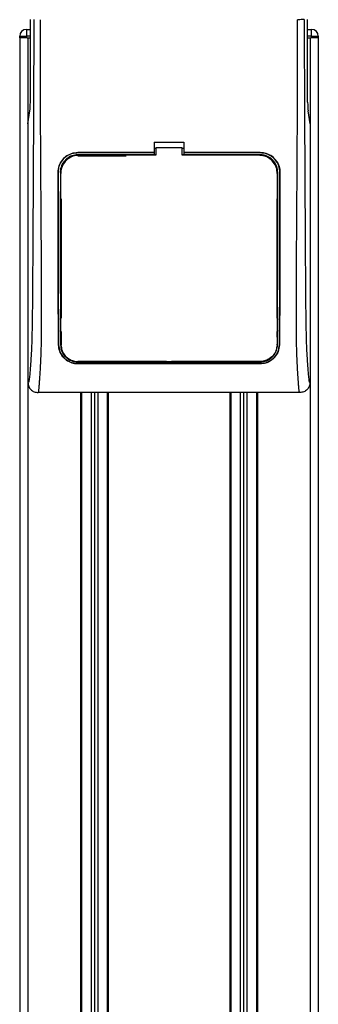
# Model space of a CAD drawing. Header units: millimetres. Extents: x 0 to 420, y 0 to 297.
# Tile 33 of 64: x 187 to 194, y 216 to 240. Entities that reach past the tile are written whole.
import ezdxf

# ---------------------------------------------------------------- set-up
doc = ezdxf.new("R2010")
doc.units = ezdxf.units.MM

msp = doc.modelspace()

# ---------------------------------------------------------------- linework, layer by layer
at = {"color": 7, "linetype": 'Continuous', "lineweight": 25}
for p, q in [((187.24612, 237.66585), (187.24612, 239.6811)), ((194.00113, 237.66585), (194.00113, 239.6811)), ((186.98689, 239.27702), (187.14852, 239.27702)), ((186.98689, 239.23661), (186.98689, 239.27702)), ((187.14852, 239.43865), (187.14852, 239.27702)), ((187.14852, 239.43865), (187.24612, 239.43865)), ((187.14852, 239.27702), (187.14852, 239.23661)), ((187.24612, 239.27702), (187.14852, 239.27702)), ((194.00113, 239.43865), (194.09879, 239.43865)), ((194.09879, 239.27702), (194.00113, 239.27702)), ((194.09879, 239.27702), (194.09879, 239.43865)), ((194.09879, 239.27702), (194.26043, 239.27702)), ((194.09879, 239.23661), (194.09879, 239.27702)), ((194.26043, 239.27702), (194.26043, 239.23661)), ((186.98686, 239.23661), (186.98686, 188.32181)), ((187.14852, 239.23661), (186.98689, 239.23661)), ((187.1721, 239.23661), (187.14852, 239.23661)), ((187.1721, 239.23661), (187.1889, 239.23661)), ((187.1889, 239.23661), (187.1889, 188.32181)), ((187.1889, 239.23661), (187.24612, 239.23661)), ((194.00113, 239.23661), (194.05836, 239.23661)), ((194.05836, 239.23661), (194.05836, 188.32181)), ((194.05836, 239.23661), (194.07516, 239.23661)), ((194.09879, 239.23661), (194.07516, 239.23661)), ((194.26043, 239.23661), (194.09879, 239.23661)), ((194.2604, 239.23661), (194.2604, 188.32181)), ((187.1889, 237.13536), (187.23584, 237.45808)), ((194.05836, 237.13536), (194.01141, 237.45808)), ((187.1889, 237.13536), (187.1889, 230.83163)), ((194.05836, 237.13536), (194.05836, 230.83163)), ((190.25995, 236.68811), (190.98731, 236.68811)), ((190.25995, 236.68811), (190.25995, 236.43698)), ((190.98731, 236.68811), (190.98731, 236.43698)), ((190.25995, 236.43698), (188.40116, 236.43698)), ((188.40116, 236.43627), (188.40116, 236.43698)), ((188.40116, 236.43627), (190.25995, 236.43627)), ((190.25995, 236.38321), (188.40116, 236.38321)), ((188.40116, 236.38321), (188.40116, 236.36234)), ((190.25995, 236.54134), (190.30036, 236.54134)), ((190.25995, 236.43627), (190.25995, 236.43698)), ((190.25995, 236.43507), (190.25995, 236.38321)), ((190.25995, 236.38321), (190.25995, 236.37973)), ((190.30036, 236.54979), (190.30036, 236.37179)), ((190.9469, 236.54979), (190.30036, 236.54979)), ((190.9469, 236.37179), (190.9469, 236.54979)), ((190.9469, 236.54134), (190.98731, 236.54134)), ((192.8461, 236.43698), (190.98731, 236.43698)), ((190.98731, 236.43627), (190.98731, 236.43698)), ((190.98731, 236.43627), (192.8461, 236.43627)), ((190.98731, 236.43507), (190.98731, 236.38321)), ((192.8461, 236.38321), (190.98731, 236.38321)), ((190.98731, 236.38321), (190.98731, 236.37973)), ((192.8461, 236.43627), (192.8461, 236.43698)), ((192.8461, 236.38321), (192.8461, 236.36234)), ((188.40116, 236.36234), (189.57927, 236.36234)), ((190.30036, 236.37973), (190.25995, 236.37973)), ((190.98731, 236.37973), (190.9469, 236.37973)), ((192.81756, 236.3718), (190.9469, 236.37179)), ((187.92109, 235.95539), (187.92038, 235.95539)), ((187.97374, 235.95543), (187.99425, 235.95543)), ((187.98518, 235.92644), (187.98515, 235.92573)), ((193.27351, 235.95543), (193.25301, 235.95543)), ((193.26168, 235.94548), (193.26165, 235.94627)), ((193.2621, 235.92573), (193.26207, 235.92645)), ((193.32617, 235.95539), (193.32688, 235.95539)), ((187.98559, 235.4741), (187.98559, 235.46993)), ((193.2617, 235.50203), (193.2617, 235.50226)), ((187.99425, 235.30881), (187.99425, 232.39938)), ((193.25301, 235.30881), (193.25301, 232.39938)), ((187.99425, 232.07613), (187.99425, 231.75294)), ((193.25301, 232.07613), (193.25301, 231.93556)), ((193.2562, 232.03899), (193.25657, 231.94171)), ((187.93426, 231.75265), (187.93351, 231.75264)), ((193.25554, 231.75304), (193.25579, 231.76715)), ((193.313, 231.75265), (193.31375, 231.75264)), ((190.56302, 231.34603), (188.40116, 231.34603)), ((190.56302, 231.34603), (190.56936, 231.33969)), ((190.56936, 231.34588), (190.56936, 231.33969)), ((190.67789, 231.33969), (190.68424, 231.34603)), ((190.67789, 231.33969), (190.67789, 231.3459)), ((192.8461, 231.34603), (190.68424, 231.34603)), ((192.8461, 231.33594), (192.8461, 231.34603)), ((188.40116, 231.33594), (192.8461, 231.33594)), ((188.40116, 231.29407), (192.8461, 231.29407)), ((188.40116, 231.29407), (188.40116, 231.29322)), ((192.8461, 231.29322), (188.40116, 231.29322)), ((190.67789, 231.33969), (190.56936, 231.33969)), ((192.8461, 231.29407), (192.8461, 231.29322)), ((193.81499, 230.58917), (187.43227, 230.58917)), ((188.46985, 230.58917), (188.46985, 188.32181)), ((188.49006, 230.58917), (188.49006, 188.32181)), ((188.72443, 230.58917), (188.72443, 190.43229)), ((188.80524, 230.58917), (188.80524, 190.44326)), ((188.88606, 230.58917), (188.88606, 190.43229)), ((189.12043, 230.58917), (189.12043, 188.32181)), ((189.14063, 230.58917), (189.14063, 188.32181)), ((192.10662, 230.58917), (192.10662, 188.32181)), ((192.12683, 230.58917), (192.12683, 188.32181)), ((192.3612, 230.58917), (192.3612, 190.43229)), ((192.44201, 230.58917), (192.44201, 190.44326)), ((192.52283, 230.58917), (192.52283, 190.43229)), ((192.7572, 230.58917), (192.7572, 188.32181)), ((192.77741, 230.58917), (192.77741, 188.32181))]:
    msp.add_line(p, q, dxfattribs=at)
at = {"color": 7, "linetype": 'Continuous', "lineweight": 25, "flags": 128}
msp.add_lwpolyline([(190.30036, 236.37179), (188.85818, 236.3718), (188.42971, 236.3718)], dxfattribs=at)
at = {"color": 7, "linetype": 'Continuous', "lineweight": 25}
for centre, start, end in [((187.14852, 239.27702), 90, 180), ((194.09879, 239.27702), 0, 90)]:
    msp.add_arc(centre, 0.16163, start, end, dxfattribs=at)
for centre, start_param, end_param in [((187.22491, 237.66585), 3.68307423, 4.71238898), ((194.02235, 237.66585), 1.57079633, 2.60011107)]:
    msp.add_ellipse(centre, major_axis=(0, 0.24245), ratio=0.08748866, start_param=start_param, end_param=end_param, dxfattribs=at)
for points, knots in [([(187.33044, 239.6811), (187.32987, 239.4632), (187.32871, 239.02003), (187.32641, 238.34438), (187.32372, 237.65686), (187.32077, 236.99496), (187.3177, 236.3669), (187.31535, 235.91789), (187.31372, 235.61677), (187.31287, 235.46162), (187.31199, 235.30348), (187.31109, 235.14236), (187.31015, 234.97825), (187.30921, 234.81371), (187.3082, 234.63982), (187.30708, 234.44768), (187.30577, 234.22586), (187.30429, 233.97435), (187.30269, 233.70477), (187.30092, 233.40578), (187.29891, 233.08414), (187.29634, 232.74111), (187.29296, 232.41715), (187.28819, 232.12038), (187.28139, 231.85207), (187.27136, 231.60083), (187.25958, 231.39627), (187.24768, 231.22558), (187.23669, 231.08697), (187.22706, 230.96765), (187.21769, 230.8911), (187.21046, 230.85938), (187.20442, 230.8437), (187.19949, 230.83581), (187.19427, 230.83166), (187.19072, 230.83164), (187.1889, 230.83163)], [0, 0, 0, 0, 0.06946876, 0.14129082, 0.21546943, 0.28878046, 0.35249328, 0.41592792, 0.43212319, 0.44863682, 0.46546884, 0.48261925, 0.50008806, 0.51787528, 0.53516899, 0.55562395, 0.57924015, 0.60601761, 0.63595633, 0.6653451, 0.70151587, 0.73871879, 0.77505525, 0.80544439, 0.8348007, 0.86386977, 0.89313471, 0.91269266, 0.93347159, 0.95287654, 0.9643483, 0.97519881, 0.98089522, 0.9869973, 0.99335869, 1, 1, 1, 1]), ([(187.43227, 230.58917), (187.43452, 230.58979), (187.43938, 230.59113), (187.44581, 230.60403), (187.45292, 230.6327), (187.45823, 230.67589), (187.46299, 230.73305), (187.46778, 230.80001), (187.47469, 230.89789), (187.4829, 231.01234), (187.49023, 231.12921), (187.49861, 231.28115), (187.50718, 231.47708), (187.51476, 231.73627), (187.51969, 232.04163), (187.52119, 232.28423), (187.52161, 232.44729), (187.52171, 232.51155), (187.52174, 232.5789), (187.52171, 232.64953), (187.52162, 232.72363), (187.52147, 232.80142), (187.52112, 232.93669), (187.52036, 233.14058), (187.51886, 233.44876), (187.51669, 233.82993), (187.51378, 234.29725), (187.51144, 234.65553), (187.50993, 234.88331), (187.50943, 234.95744), (187.50888, 235.03866), (187.50828, 235.12721), (187.50764, 235.2233), (187.50694, 235.32719), (187.50619, 235.43912), (187.50506, 235.60974), (187.50355, 235.84248), (187.50175, 236.12293), (187.49974, 236.44997), (187.49776, 236.79327), (187.49569, 237.18299), (187.4934, 237.68588), (187.49144, 238.3088), (187.49042, 239.01202), (187.49112, 239.46218), (187.49146, 239.67662)], [0, 0, 0, 0, 0.00965422, 0.02080777, 0.03106144, 0.04695632, 0.05363076, 0.06332171, 0.07944787, 0.09513433, 0.11098812, 0.1264164, 0.15394151, 0.18248268, 0.21412153, 0.25173969, 0.25807756, 0.26470639, 0.27164528, 0.2789144, 0.28653502, 0.29452959, 0.30292173, 0.32825756, 0.35736257, 0.39783448, 0.44561968, 0.50125245, 0.50814496, 0.51574476, 0.52407276, 0.53315127, 0.54300388, 0.5536554, 0.56513175, 0.57745987, 0.6061763, 0.63677252, 0.6637765, 0.70682954, 0.7424198, 0.78369849, 0.86155909, 0.93405144, 1, 1, 1, 1]), ([(193.81499, 230.58917), (193.81259, 230.58989), (193.8078, 230.59131), (193.80129, 230.60459), (193.79639, 230.62443), (193.79283, 230.64681), (193.79023, 230.66751), (193.78789, 230.69032), (193.78565, 230.71632), (193.78322, 230.74737), (193.77823, 230.81807), (193.76968, 230.93576), (193.7593, 231.08919), (193.74928, 231.26688), (193.74007, 231.47706), (193.73214, 231.74846), (193.72721, 232.07117), (193.7255, 232.39648), (193.72548, 232.71171), (193.72637, 233.02765), (193.72776, 233.32787), (193.72922, 233.59446), (193.73033, 233.78506), (193.73137, 233.95669), (193.73233, 234.11263), (193.73337, 234.27649), (193.73447, 234.44838), (193.73564, 234.62839), (193.73691, 234.82122), (193.73841, 235.04402), (193.74025, 235.31572), (193.74248, 235.65245), (193.74487, 236.02038), (193.74732, 236.41655), (193.7495, 236.79326), (193.75155, 237.17927), (193.75349, 237.6054), (193.75523, 238.08815), (193.7564, 238.62198), (193.75675, 239.14888), (193.75611, 239.50352), (193.7558, 239.67662)], [0, 0, 0, 0, 0.01040061, 0.02080672, 0.03106116, 0.03614099, 0.04145683, 0.04698488, 0.05107961, 0.056575, 0.06335413, 0.08477825, 0.10578404, 0.12644249, 0.15396653, 0.18250697, 0.21827305, 0.25692616, 0.28371553, 0.31573913, 0.35433978, 0.37618226, 0.39782595, 0.41302567, 0.42902685, 0.44584073, 0.46347795, 0.48194851, 0.50126173, 0.52284596, 0.55053669, 0.58490472, 0.6264984, 0.66378186, 0.70683381, 0.74242415, 0.78255841, 0.83794342, 0.89093876, 0.94676606, 1, 1, 1, 1]), ([(193.91682, 239.6811), (193.91313, 239.68057), (193.90548, 239.67945), (193.86745, 239.678), (193.81507, 239.67694), (193.77509, 239.67672), (193.7558, 239.67662)], [0, 0, 0, 0, 0.24120147, 0.5, 0.75879853, 1, 1, 1, 1]), ([(193.91682, 239.6811), (193.91739, 239.4632), (193.91855, 239.02003), (193.92085, 238.34438), (193.92354, 237.65686), (193.92649, 236.99496), (193.92956, 236.3669), (193.93191, 235.91789), (193.93354, 235.61677), (193.93439, 235.46162), (193.93527, 235.30348), (193.93617, 235.14236), (193.9371, 234.97825), (193.93805, 234.81371), (193.93906, 234.63982), (193.94018, 234.44768), (193.94148, 234.22586), (193.94297, 233.97435), (193.94457, 233.70477), (193.94633, 233.40578), (193.94835, 233.08414), (193.95092, 232.74111), (193.95429, 232.41715), (193.95907, 232.12038), (193.96587, 231.85207), (193.9759, 231.60083), (193.98768, 231.39627), (193.99958, 231.22558), (194.01057, 231.08697), (194.02019, 230.96765), (194.02957, 230.8911), (194.0368, 230.85938), (194.04284, 230.8437), (194.04777, 230.83581), (194.05298, 230.83166), (194.05654, 230.83164), (194.05836, 230.83163)], [0, 0, 0, 0, 0.06946876, 0.14129082, 0.21546943, 0.28878046, 0.35249328, 0.41592792, 0.43212319, 0.44863682, 0.46546884, 0.48261925, 0.50008806, 0.51787528, 0.53516899, 0.55562395, 0.57924015, 0.60601761, 0.63595633, 0.6653451, 0.70151587, 0.73871879, 0.77505525, 0.80544439, 0.8348007, 0.86386977, 0.89313471, 0.91269266, 0.93347159, 0.95287654, 0.9643483, 0.97519881, 0.98089522, 0.9869973, 0.99335869, 1, 1, 1, 1]), ([(187.92038, 235.95539), (187.92561, 236.00949), (187.93607, 236.11769), (188.01885, 236.26203), (188.14087, 236.37097), (188.2762, 236.42874), (188.36564, 236.43464), (188.40116, 236.43698)], [0, 0, 0, 0, 0.21475602, 0.42951429, 0.64422712, 0.85870581, 1, 1, 1, 1]), ([(188.40116, 236.43627), (188.34723, 236.43098), (188.23938, 236.42038), (188.09566, 236.33775), (187.98708, 236.21618), (187.92923, 236.08092), (187.92341, 235.99127), (187.92109, 235.95539)], [0, 0, 0, 0, 0.21414767, 0.42829231, 0.64246418, 0.85690992, 1, 1, 1, 1]), ([(188.40116, 236.38321), (188.35315, 236.37849), (188.25712, 236.36906), (188.12913, 236.2955), (188.03247, 236.18721), (187.98104, 236.0669), (187.97582, 235.98723), (187.97374, 235.95543)], [0, 0, 0, 0, 0.21426889, 0.4285342, 0.64290532, 0.85750372, 1, 1, 1, 1]), ([(192.8461, 236.43698), (192.9001, 236.43168), (193.00809, 236.42107), (193.15207, 236.33834), (193.26082, 236.21652), (193.31873, 236.08103), (193.32455, 235.99127), (193.32688, 235.95539)], [0, 0, 0, 0, 0.21411889, 0.42823185, 0.64257183, 0.85709722, 1, 1, 1, 1]), ([(193.32617, 235.95539), (193.32095, 236.00941), (193.31051, 236.11746), (193.22784, 236.26153), (193.10605, 236.37033), (192.97093, 236.42804), (192.88159, 236.43393), (192.8461, 236.43627)], [0, 0, 0, 0, 0.214765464, 0.429537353, 0.64407835, 0.858603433, 1, 1, 1, 1]), ([(193.27351, 235.95543), (193.26882, 236.00353), (193.25944, 236.09972), (193.18573, 236.22797), (193.07719, 236.32471), (192.95696, 236.37592), (192.87757, 236.38114), (192.8461, 236.38321)], [0, 0, 0, 0, 0.2148934, 0.42979128, 0.6445612, 0.85909273, 1, 1, 1, 1]), ([(188.42971, 236.3718), (188.37981, 236.36689), (188.28002, 236.35708), (188.147, 236.28062), (188.04646, 236.16804), (187.99282, 236.04276), (187.98737, 235.95969), (187.98518, 235.92644)], [0, 0, 0, 0, 0.21399393, 0.42798011, 0.64218009, 0.8568088, 1, 1, 1, 1]), ([(193.26207, 235.92645), (193.25719, 235.97656), (193.24742, 236.07678), (193.17064, 236.21038), (193.0576, 236.31109), (192.93258, 236.36426), (192.85014, 236.36966), (192.81756, 236.3718)], [0, 0, 0, 0, 0.21516442, 0.43033682, 0.64528255, 0.85978468, 1, 1, 1, 1]), ([(187.93351, 231.75264), (187.93236, 231.85358), (187.93006, 232.05561), (187.92755, 232.48028), (187.92543, 233.22181), (187.92325, 234.41786), (187.92142, 235.39654), (187.92038, 235.95539)], [0, 0, 0, 0, 0.0751699, 0.15046197, 0.30471802, 0.60298005, 1, 1, 1, 1]), ([(187.92109, 235.95539), (187.92219, 235.36684), (187.92406, 234.3707), (187.92623, 233.16992), (187.92838, 232.45592), (187.93085, 232.04865), (187.93313, 231.85126), (187.93426, 231.75265)], [0, 0, 0, 0, 0.41807116, 0.707596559, 0.852695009, 0.926408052, 1, 1, 1, 1]), ([(187.99172, 231.75302), (187.99095, 231.89843), (187.98942, 232.18879), (187.98852, 232.642), (187.98769, 233.24708), (187.98667, 234.34289), (187.98579, 235.28663), (187.98518, 235.92644)], [0, 0, 0, 0, 0.10832852, 0.21630795, 0.32475275, 0.54221862, 1, 1, 1, 1]), ([(187.98581, 235.95051), (187.98581, 235.9504), (187.9858, 235.95014), (187.98578, 235.94988), (187.98577, 235.94972)], [0, 0, 0, 0, 0.40986835, 1, 1, 1, 1]), ([(193.26207, 235.92645), (193.26195, 235.78328), (193.26129, 235.02877), (193.26019, 233.95497), (193.25919, 232.86284), (193.25803, 232.30342), (193.25689, 231.9853), (193.25599, 231.83044), (193.25554, 231.75304)], [0, 0, 0, 0, 0.10239866, 0.53964737, 0.7684394, 0.8834143, 0.94173064, 1, 1, 1, 1]), ([(193.2669, 231.75294), (193.26746, 231.84785), (193.26856, 232.03781), (193.26981, 232.43756), (193.27108, 233.24203), (193.2721, 234.45055), (193.27304, 235.45378), (193.27351, 235.95543)], [0, 0, 0, 0, 0.07087027, 0.14184644, 0.28732675, 0.64364149, 1, 1, 1, 1]), ([(193.313, 231.75265), (193.31409, 231.84742), (193.31629, 232.0371), (193.3188, 232.43631), (193.32095, 233.13442), (193.32314, 234.34311), (193.32503, 235.34696), (193.32617, 235.95539)], [0, 0, 0, 0, 0.07077185, 0.14164915, 0.28693077, 0.56781152, 1, 1, 1, 1]), ([(193.32688, 235.95539), (193.32576, 235.35978), (193.32388, 234.36013), (193.3217, 233.15764), (193.31956, 232.44995), (193.3171, 232.04639), (193.31487, 231.85051), (193.31375, 231.75264)], [0, 0, 0, 0, 0.423148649, 0.710193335, 0.85405024, 0.927080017, 1, 1, 1, 1]), ([(187.97418, 235.48827), (187.9747, 234.94237), (187.97555, 234.04547), (187.97652, 232.97194), (187.97766, 232.35746), (187.97885, 232.00767), (187.97985, 231.83782), (187.98035, 231.75294)], [0, 0, 0, 0, 0.436053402, 0.716416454, 0.857148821, 0.928614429, 1, 1, 1, 1]), ([(193.26915, 235.32585), (193.26916, 235.3384), (193.26923, 235.42201), (193.26932, 235.51831), (193.2694, 235.60206), (193.26941, 235.61474)], [0, 0, 0, 0, 0.13029442, 0.86835082, 1, 1, 1, 1]), ([(187.97811, 235.32585), (187.97847, 235.33046), (187.97912, 235.3388), (187.98368, 235.34578), (187.98573, 235.3489)], [0, 0, 0, 0, 0.552282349, 1, 1, 1, 1]), ([(193.26155, 235.3489), (193.2636, 235.34576), (193.26814, 235.33877), (193.26879, 235.33043), (193.26915, 235.32585)], [0, 0, 0, 0, 0.450243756, 1, 1, 1, 1]), ([(187.98149, 232.38608), (187.98152, 232.37336), (187.98174, 232.28624), (187.98204, 232.18684), (187.98237, 232.1009), (187.98241, 232.08843)], [0, 0, 0, 0, 0.12747188, 0.87343808, 1, 1, 1, 1]), ([(187.98924, 232.36275), (187.98701, 232.36628), (187.9825, 232.37343), (187.98183, 232.38183), (187.98149, 232.38608)], [0, 0, 0, 0, 0.49468917, 1, 1, 1, 1]), ([(193.26577, 232.38608), (193.26539, 232.38146), (193.2647, 232.37312), (193.26008, 232.36617), (193.25803, 232.36307)], [0, 0, 0, 0, 0.55408242, 1, 1, 1, 1]), ([(187.98241, 232.08843), (187.98276, 232.09313), (187.98337, 232.10148), (187.98801, 232.10848), (187.99003, 232.11154)], [0, 0, 0, 0, 0.5629471, 1, 1, 1, 1]), ([(193.25728, 232.11171), (193.25936, 232.10845), (193.26388, 232.10134), (193.26451, 232.09297), (193.26485, 232.08843)], [0, 0, 0, 0, 0.45793638, 1, 1, 1, 1]), ([(188.40116, 231.29322), (188.35468, 231.29729), (188.26189, 231.30543), (188.136, 231.36759), (188.02926, 231.46408), (187.95113, 231.5955), (187.93929, 231.70112), (187.93351, 231.75264)], [0, 0, 0, 0, 0.18070781, 0.36082696, 0.55652595, 0.78366481, 1, 1, 1, 1]), ([(187.93426, 231.75265), (187.9411, 231.69648), (187.95476, 231.58424), (188.04752, 231.44057), (188.17453, 231.34253), (188.30262, 231.29903), (188.37508, 231.29538), (188.40116, 231.29407)], [0, 0, 0, 0, 0.23654871, 0.47271193, 0.71746485, 0.89834292, 1, 1, 1, 1]), ([(187.98035, 231.75294), (187.9862, 231.70206), (187.99788, 231.60036), (188.08113, 231.46966), (188.19583, 231.3803), (188.3115, 231.34051), (188.3774, 231.33715), (188.40116, 231.33594)], [0, 0, 0, 0, 0.23673887, 0.47316088, 0.71562514, 0.89747206, 1, 1, 1, 1]), ([(187.99172, 231.75302), (187.99724, 231.70412), (188.00831, 231.60603), (188.0879, 231.47864), (188.19859, 231.39035), (188.31183, 231.35022), (188.37713, 231.34665), (188.40116, 231.34534)], [0, 0, 0, 0, 0.23322605, 0.46795306, 0.7101047, 0.8933472, 1, 1, 1, 1]), ([(193.25554, 231.75304), (193.25002, 231.70416), (193.23896, 231.60609), (193.1594, 231.47871), (193.04873, 231.39041), (192.93547, 231.35026), (192.87015, 231.3467), (192.8461, 231.34538)], [0, 0, 0, 0, 0.23316514, 0.46784507, 0.70999165, 0.8932536, 1, 1, 1, 1]), ([(192.8461, 231.33594), (192.88805, 231.33964), (192.97182, 231.34703), (193.08532, 231.40343), (193.18121, 231.49068), (193.2516, 231.6099), (193.26184, 231.70564), (193.2669, 231.75294)], [0, 0, 0, 0, 0.18035102, 0.3601287, 0.55478827, 0.78001788, 1, 1, 1, 1]), ([(192.8461, 231.29407), (192.89228, 231.2981), (192.98449, 231.30615), (193.10959, 231.36759), (193.21607, 231.46303), (193.29493, 231.59412), (193.30704, 231.70037), (193.313, 231.75265)], [0, 0, 0, 0, 0.17938613, 0.35816799, 0.55280214, 0.77998913, 1, 1, 1, 1]), ([(193.31375, 231.75264), (193.30695, 231.69654), (193.29337, 231.58443), (193.20095, 231.44074), (193.07411, 231.34234), (192.94578, 231.2983), (192.87255, 231.29457), (192.8461, 231.29322)], [0, 0, 0, 0, 0.23569901, 0.47102523, 0.71420287, 0.89677912, 1, 1, 1, 1]), ([(188.40116, 231.34534), (188.55368, 231.3454), (189.31626, 231.34569), (190.79791, 231.34612), (192.12704, 231.34564), (192.8461, 231.34538)], [0, 0, 0, 0, 0.10293773, 0.51468867, 1, 1, 1, 1]), ([(187.1889, 230.83163), (187.19257, 230.7998), (187.19992, 230.73617), (187.25628, 230.65607), (187.33667, 230.6001), (187.40037, 230.59282), (187.43227, 230.58917)], [0, 0, 0, 0, 0.24994474, 0.4997361, 0.74942287, 1, 1, 1, 1]), ([(194.05836, 230.83163), (194.05468, 230.7998), (194.04734, 230.73617), (193.99098, 230.65607), (193.91058, 230.6001), (193.84689, 230.59282), (193.81499, 230.58917)], [0, 0, 0, 0, 0.24994474, 0.4997361, 0.74942287, 1, 1, 1, 1])]:
    msp.add_open_spline(points, degree=3, knots=knots, dxfattribs=at)

doc.saveas('drawing.dxf')
